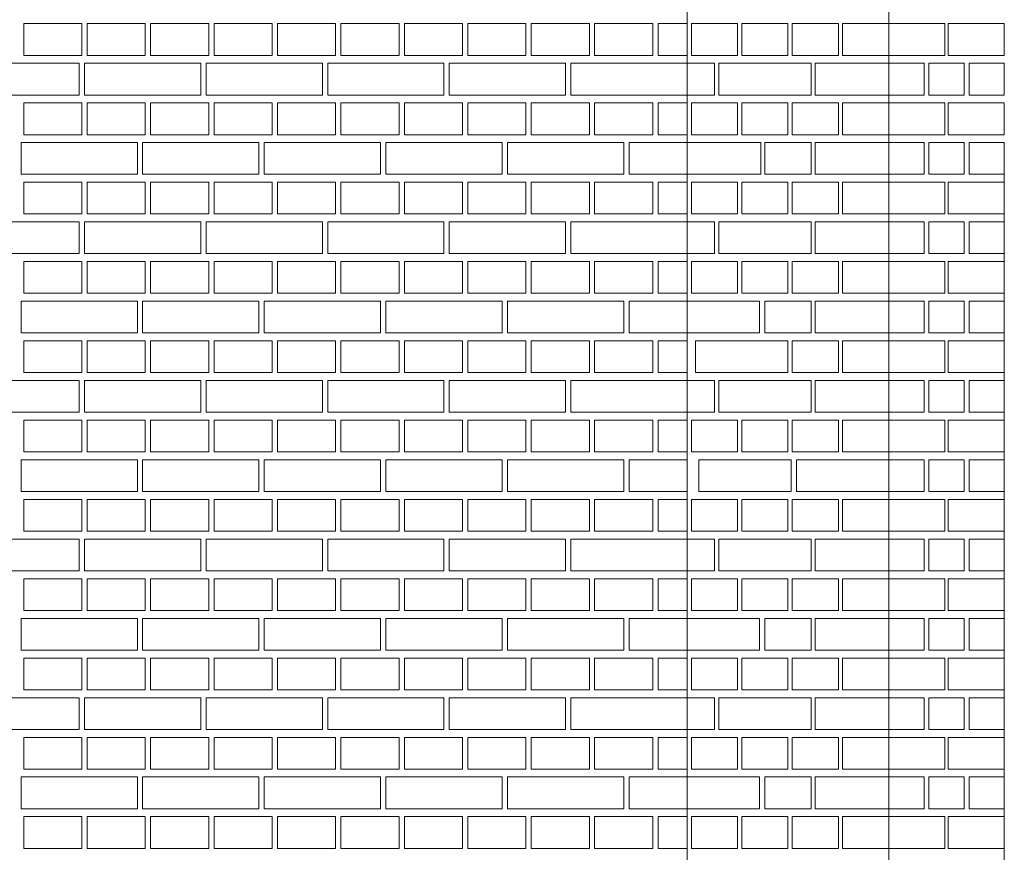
# Model space of a CAD drawing. Header units: millimetres. Extents: x -37887 to 94344, y -69777 to 116976.
# Tile 188 of 205: x 33729 to 35592, y 108828 to 110403. Entities that reach past the tile are written whole.
import ezdxf

# ---------------------------------------------------------------- set-up
doc = ezdxf.new("R2010")
doc.units = ezdxf.units.MM
doc.layers.add('02_odbudowa', color=7, linetype='Continuous', lineweight=30)
doc.layers.add('inwentarka dominiki', color=1, linetype='Continuous', lineweight=13)

# ---------------------------------------------------------------- blocks, each defined once
blk = doc.blocks.new('A$C548F19F9')
at = {"layer": 'inwentarka dominiki'}
for p, q in [((36064.3, 1591.6), (36064.3, 5921.6)), ((36445.8, 1471.6), (36445.8, 4141.6)), ((36664.2, 2959.1), (36664.2, 1591.6))]:
    blk.add_line(p, q, dxfattribs=at)
for points in [[(34919.3, 3241.6), (34919.3, 3181.6), (34809.3, 3181.6), (34809.3, 3241.6), (34919.3, 3241.6)], [(35039.3, 3241.6), (35039.3, 3181.6), (34929.3, 3181.6), (34929.3, 3241.6), (35039.3, 3241.6)], [(35159.3, 3241.6), (35159.3, 3181.6), (35049.3, 3181.6), (35049.3, 3241.6), (35159.3, 3241.6)], [(35279.3, 3241.6), (35279.3, 3181.6), (35169.3, 3181.6), (35169.3, 3241.6), (35279.3, 3241.6)], [(35399.3, 3241.6), (35399.3, 3181.6), (35289.3, 3181.6), (35289.3, 3241.6), (35399.3, 3241.6)], [(35519.3, 3241.6), (35519.3, 3181.6), (35409.3, 3181.6), (35409.3, 3241.6), (35519.3, 3241.6)], [(35639.3, 3241.6), (35639.3, 3181.6), (35529.3, 3181.6), (35529.3, 3241.6), (35639.3, 3241.6)], [(35759.3, 3241.6), (35759.3, 3181.6), (35649.3, 3181.6), (35649.3, 3241.6), (35759.3, 3241.6)], [(35879.3, 3241.6), (35879.3, 3181.6), (35769.3, 3181.6), (35769.3, 3241.6), (35879.3, 3241.6)], [(35999.3, 3241.6), (35999.3, 3181.6), (35889.3, 3181.6), (35889.3, 3241.6), (35999.3, 3241.6)], [(36064.3, 3241.6), (36064.3, 3181.6), (36009.3, 3181.6), (36009.3, 3241.6), (36064.3, 3241.6)], [(36072.2, 3181.6), (36159.6, 3181.6), (36159.6, 3241.6), (36072.2, 3241.6), (36072.2, 3181.6)], [(36167.6, 3181.6), (36255, 3181.6), (36255, 3241.6), (36167.6, 3241.6), (36167.6, 3181.6)], [(36263, 3181.6), (36350.4, 3181.6), (36350.4, 3241.6), (36263, 3241.6), (36263, 3181.6)], [(36358.4, 3181.6), (36445.8, 3181.6), (36445.8, 3241.6), (36358.4, 3241.6), (36358.4, 3181.6)], [(36552, 3181.6), (36552, 3241.6), (36445.8, 3241.6), (36445.8, 3181.6), (36552, 3181.6)], [(36664.2, 3181.6), (36664.2, 3241.6), (36558.1, 3241.6), (36558.1, 3181.6), (36664.2, 3181.6)], [(34914.3, 3166.6), (34914.3, 3106.6), (34694.3, 3106.6), (34694.3, 3166.6), (34914.3, 3166.6)], [(35144.3, 3166.6), (35144.3, 3106.6), (34924.3, 3106.6), (34924.3, 3166.6), (35144.3, 3166.6)], [(35374.3, 3166.6), (35374.3, 3106.6), (35154.3, 3106.6), (35154.3, 3166.6), (35374.3, 3166.6)], [(35604.3, 3166.6), (35604.3, 3106.6), (35384.3, 3106.6), (35384.3, 3166.6), (35604.3, 3166.6)], [(35834.3, 3166.6), (35834.3, 3106.6), (35614.3, 3106.6), (35614.3, 3166.6), (35834.3, 3166.6)], [(36064.3, 3166.6), (36064.3, 3106.6), (35844.3, 3106.6), (35844.3, 3166.6), (36064.3, 3166.6)], [(36115.9, 3106.6), (36115.9, 3166.6), (36064.3, 3166.6), (36064.3, 3106.6), (36115.9, 3106.6)], [(36298.8, 3106.6), (36298.8, 3166.6), (36123.9, 3166.6), (36123.9, 3106.6), (36298.8, 3106.6)], [(36445.8, 3106.6), (36445.8, 3166.6), (36306.7, 3166.6), (36306.7, 3106.6), (36445.8, 3106.6)], [(36512.6, 3166.6), (36445.8, 3166.6), (36445.8, 3106.6), (36512.6, 3106.6), (36512.6, 3166.6)], [(36588.4, 3166.6), (36521.7, 3166.6), (36521.7, 3106.6), (36588.4, 3106.6), (36588.4, 3166.6)], [(36664.2, 3166.6), (36597.5, 3166.6), (36597.5, 3106.6), (36664.2, 3106.6), (36664.2, 3166.6)], [(34919.3, 3091.6), (34919.3, 3031.6), (34809.3, 3031.6), (34809.3, 3091.6), (34919.3, 3091.6)], [(35039.3, 3091.6), (35039.3, 3031.6), (34929.3, 3031.6), (34929.3, 3091.6), (35039.3, 3091.6)], [(35159.3, 3091.6), (35159.3, 3031.6), (35049.3, 3031.6), (35049.3, 3091.6), (35159.3, 3091.6)], [(35279.3, 3091.6), (35279.3, 3031.6), (35169.3, 3031.6), (35169.3, 3091.6), (35279.3, 3091.6)], [(35399.3, 3091.6), (35399.3, 3031.6), (35289.3, 3031.6), (35289.3, 3091.6), (35399.3, 3091.6)], [(35519.3, 3091.6), (35519.3, 3031.6), (35409.3, 3031.6), (35409.3, 3091.6), (35519.3, 3091.6)], [(35639.3, 3091.6), (35639.3, 3031.6), (35529.3, 3031.6), (35529.3, 3091.6), (35639.3, 3091.6)], [(35759.3, 3091.6), (35759.3, 3031.6), (35649.3, 3031.6), (35649.3, 3091.6), (35759.3, 3091.6)], [(35879.3, 3091.6), (35879.3, 3031.6), (35769.3, 3031.6), (35769.3, 3091.6), (35879.3, 3091.6)], [(35999.3, 3091.6), (35999.3, 3031.6), (35889.3, 3031.6), (35889.3, 3091.6), (35999.3, 3091.6)], [(36064.3, 3091.6), (36064.3, 3031.6), (36009.3, 3031.6), (36009.3, 3091.6), (36064.3, 3091.6)], [(36072.2, 3031.6), (36159.6, 3031.6), (36159.6, 3091.6), (36072.2, 3091.6), (36072.2, 3031.6)], [(36167.6, 3031.6), (36255, 3031.6), (36255, 3091.6), (36167.6, 3091.6), (36167.6, 3031.6)], [(36263, 3031.6), (36350.4, 3031.6), (36350.4, 3091.6), (36263, 3091.6), (36263, 3031.6)], [(36358.4, 3031.6), (36445.8, 3031.6), (36445.8, 3091.6), (36358.4, 3091.6), (36358.4, 3031.6)], [(36552, 3031.6), (36552, 3091.6), (36445.8, 3091.6), (36445.8, 3031.6), (36552, 3031.6)], [(36664.2, 3031.6), (36664.2, 3091.6), (36558.1, 3091.6), (36558.1, 3031.6), (36664.2, 3031.6)], [(35024.3, 3016.6), (35024.3, 2956.6), (34804.3, 2956.6), (34804.3, 3016.6), (35024.3, 3016.6)], [(35254.3, 3016.6), (35254.3, 2956.6), (35034.3, 2956.6), (35034.3, 3016.6), (35254.3, 3016.6)], [(35484.3, 3016.6), (35484.3, 2956.6), (35264.3, 2956.6), (35264.3, 3016.6), (35484.3, 3016.6)], [(35714.3, 3016.6), (35714.3, 2956.6), (35494.3, 2956.6), (35494.3, 3016.6), (35714.3, 3016.6)], [(35944.3, 3016.6), (35944.3, 2956.6), (35724.3, 2956.6), (35724.3, 3016.6), (35944.3, 3016.6)], [(36064.3, 3016.6), (36064.3, 2956.6), (35954.3, 2956.6), (35954.3, 3016.6), (36064.3, 3016.6)], [(36064.3, 2956.6), (36203.4, 2956.6), (36203.4, 3016.6), (36064.3, 3016.6), (36064.3, 2956.6)], [(36211.3, 2956.6), (36298.8, 2956.6), (36298.8, 3016.6), (36211.3, 3016.6), (36211.3, 2956.6)], [(36445.8, 2956.6), (36445.8, 3016.6), (36306.7, 3016.6), (36306.7, 2956.6), (36445.8, 2956.6)], [(36512.6, 3016.6), (36445.8, 3016.6), (36445.8, 2956.6), (36512.6, 2956.6), (36512.6, 3016.6)], [(36588.4, 3016.6), (36521.7, 3016.6), (36521.7, 2956.6), (36588.4, 2956.6), (36588.4, 3016.6)], [(36664.2, 3016.6), (36597.5, 3016.6), (36597.5, 2956.6), (36664.2, 2956.6), (36664.2, 3016.6)], [(34919.3, 2941.6), (34919.3, 2881.6), (34809.3, 2881.6), (34809.3, 2941.6), (34919.3, 2941.6)], [(35039.3, 2941.6), (35039.3, 2881.6), (34929.3, 2881.6), (34929.3, 2941.6), (35039.3, 2941.6)], [(35159.3, 2941.6), (35159.3, 2881.6), (35049.3, 2881.6), (35049.3, 2941.6), (35159.3, 2941.6)], [(35279.3, 2941.6), (35279.3, 2881.6), (35169.3, 2881.6), (35169.3, 2941.6), (35279.3, 2941.6)], [(35399.3, 2941.6), (35399.3, 2881.6), (35289.3, 2881.6), (35289.3, 2941.6), (35399.3, 2941.6)], [(35519.3, 2941.6), (35519.3, 2881.6), (35409.3, 2881.6), (35409.3, 2941.6), (35519.3, 2941.6)], [(35639.3, 2941.6), (35639.3, 2881.6), (35529.3, 2881.6), (35529.3, 2941.6), (35639.3, 2941.6)], [(35759.3, 2941.6), (35759.3, 2881.6), (35649.3, 2881.6), (35649.3, 2941.6), (35759.3, 2941.6)], [(35879.3, 2941.6), (35879.3, 2881.6), (35769.3, 2881.6), (35769.3, 2941.6), (35879.3, 2941.6)], [(35999.3, 2941.6), (35999.3, 2881.6), (35889.3, 2881.6), (35889.3, 2941.6), (35999.3, 2941.6)], [(36064.3, 2941.6), (36064.3, 2881.6), (36009.3, 2881.6), (36009.3, 2941.6), (36064.3, 2941.6)], [(36072.2, 2881.6), (36159.6, 2881.6), (36159.6, 2941.6), (36072.2, 2941.6), (36072.2, 2881.6)], [(36167.6, 2881.6), (36255, 2881.6), (36255, 2941.6), (36167.6, 2941.6), (36167.6, 2881.6)], [(36263, 2881.6), (36350.4, 2881.6), (36350.4, 2941.6), (36263, 2941.6), (36263, 2881.6)], [(36358.4, 2881.6), (36445.8, 2881.6), (36445.8, 2941.6), (36358.4, 2941.6), (36358.4, 2881.6)], [(36552, 2881.6), (36552, 2941.6), (36445.8, 2941.6), (36445.8, 2881.6), (36552, 2881.6)], [(36664.2, 2881.6), (36664.2, 2941.6), (36558.1, 2941.6), (36558.1, 2881.6), (36664.2, 2881.6)], [(34914.3, 2866.6), (34914.3, 2806.6), (34694.3, 2806.6), (34694.3, 2866.6), (34914.3, 2866.6)], [(35144.3, 2866.6), (35144.3, 2806.6), (34924.3, 2806.6), (34924.3, 2866.6), (35144.3, 2866.6)], [(35374.3, 2866.6), (35374.3, 2806.6), (35154.3, 2806.6), (35154.3, 2866.6), (35374.3, 2866.6)], [(35604.3, 2866.6), (35604.3, 2806.6), (35384.3, 2806.6), (35384.3, 2866.6), (35604.3, 2866.6)], [(35834.3, 2866.6), (35834.3, 2806.6), (35614.3, 2806.6), (35614.3, 2866.6), (35834.3, 2866.6)], [(36064.3, 2866.6), (36064.3, 2806.6), (35844.3, 2806.6), (35844.3, 2866.6), (36064.3, 2866.6)], [(36115.9, 2806.6), (36115.9, 2866.6), (36064.3, 2866.6), (36064.3, 2806.6), (36115.9, 2806.6)], [(36298.8, 2806.6), (36298.8, 2866.6), (36123.9, 2866.6), (36123.9, 2806.6), (36298.8, 2806.6)], [(36445.8, 2806.6), (36445.8, 2866.6), (36306.7, 2866.6), (36306.7, 2806.6), (36445.8, 2806.6)], [(36512.6, 2866.6), (36445.8, 2866.6), (36445.8, 2806.6), (36512.6, 2806.6), (36512.6, 2866.6)], [(36588.4, 2866.6), (36521.7, 2866.6), (36521.7, 2806.6), (36588.4, 2806.6), (36588.4, 2866.6)], [(36664.2, 2866.6), (36597.5, 2866.6), (36597.5, 2806.6), (36664.2, 2806.6), (36664.2, 2866.6)], [(34919.3, 2791.6), (34919.3, 2731.6), (34809.3, 2731.6), (34809.3, 2791.6), (34919.3, 2791.6)], [(35039.3, 2791.6), (35039.3, 2731.6), (34929.3, 2731.6), (34929.3, 2791.6), (35039.3, 2791.6)], [(35159.3, 2791.6), (35159.3, 2731.6), (35049.3, 2731.6), (35049.3, 2791.6), (35159.3, 2791.6)], [(35279.3, 2791.6), (35279.3, 2731.6), (35169.3, 2731.6), (35169.3, 2791.6), (35279.3, 2791.6)], [(35399.3, 2791.6), (35399.3, 2731.6), (35289.3, 2731.6), (35289.3, 2791.6), (35399.3, 2791.6)], [(35519.3, 2791.6), (35519.3, 2731.6), (35409.3, 2731.6), (35409.3, 2791.6), (35519.3, 2791.6)], [(35639.3, 2791.6), (35639.3, 2731.6), (35529.3, 2731.6), (35529.3, 2791.6), (35639.3, 2791.6)], [(35759.3, 2791.6), (35759.3, 2731.6), (35649.3, 2731.6), (35649.3, 2791.6), (35759.3, 2791.6)], [(35879.3, 2791.6), (35879.3, 2731.6), (35769.3, 2731.6), (35769.3, 2791.6), (35879.3, 2791.6)], [(35999.3, 2791.6), (35999.3, 2731.6), (35889.3, 2731.6), (35889.3, 2791.6), (35999.3, 2791.6)], [(36064.3, 2791.6), (36064.3, 2731.6), (36009.3, 2731.6), (36009.3, 2791.6), (36064.3, 2791.6)], [(36072.2, 2731.6), (36159.6, 2731.6), (36159.6, 2791.6), (36072.2, 2791.6), (36072.2, 2731.6)], [(36167.6, 2731.6), (36255, 2731.6), (36255, 2791.6), (36167.6, 2791.6), (36167.6, 2731.6)], [(36263, 2731.6), (36350.4, 2731.6), (36350.4, 2791.6), (36263, 2791.6), (36263, 2731.6)], [(36358.4, 2731.6), (36445.8, 2731.6), (36445.8, 2791.6), (36358.4, 2791.6), (36358.4, 2731.6)], [(36552, 2731.6), (36552, 2791.6), (36445.8, 2791.6), (36445.8, 2731.6), (36552, 2731.6)], [(36664.2, 2731.6), (36664.2, 2791.6), (36558.1, 2791.6), (36558.1, 2731.6), (36664.2, 2731.6)], [(35024.3, 2716.6), (35024.3, 2656.6), (34804.3, 2656.6), (34804.3, 2716.6), (35024.3, 2716.6)], [(35254.3, 2716.6), (35254.3, 2656.6), (35034.3, 2656.6), (35034.3, 2716.6), (35254.3, 2716.6)], [(35484.3, 2716.6), (35484.3, 2656.6), (35264.3, 2656.6), (35264.3, 2716.6), (35484.3, 2716.6)], [(35714.3, 2716.6), (35714.3, 2656.6), (35494.3, 2656.6), (35494.3, 2716.6), (35714.3, 2716.6)], [(35944.3, 2716.6), (35944.3, 2656.6), (35724.3, 2656.6), (35724.3, 2716.6), (35944.3, 2716.6)], [(36064.3, 2716.6), (36064.3, 2656.6), (35954.3, 2656.6), (35954.3, 2716.6), (36064.3, 2716.6)], [(36201.3, 2656.6), (36201.3, 2716.6), (36064.3, 2716.6), (36064.3, 2656.6), (36201.3, 2656.6)], [(36211.3, 2656.6), (36298.8, 2656.6), (36298.8, 2716.6), (36211.3, 2716.6), (36211.3, 2656.6)], [(36445.8, 2656.6), (36445.8, 2716.6), (36306.7, 2716.6), (36306.7, 2656.6), (36445.8, 2656.6)], [(36512.6, 2716.6), (36445.8, 2716.6), (36445.8, 2656.6), (36512.6, 2656.6), (36512.6, 2716.6)], [(36588.4, 2716.6), (36521.7, 2716.6), (36521.7, 2656.6), (36588.4, 2656.6), (36588.4, 2716.6)], [(36664.2, 2716.6), (36597.5, 2716.6), (36597.5, 2656.6), (36664.2, 2656.6), (36664.2, 2716.6)], [(34919.3, 2641.6), (34919.3, 2581.6), (34809.3, 2581.6), (34809.3, 2641.6), (34919.3, 2641.6)], [(35039.3, 2641.6), (35039.3, 2581.6), (34929.3, 2581.6), (34929.3, 2641.6), (35039.3, 2641.6)], [(35159.3, 2641.6), (35159.3, 2581.6), (35049.3, 2581.6), (35049.3, 2641.6), (35159.3, 2641.6)], [(35279.3, 2641.6), (35279.3, 2581.6), (35169.3, 2581.6), (35169.3, 2641.6), (35279.3, 2641.6)], [(35399.3, 2641.6), (35399.3, 2581.6), (35289.3, 2581.6), (35289.3, 2641.6), (35399.3, 2641.6)], [(35519.3, 2641.6), (35519.3, 2581.6), (35409.3, 2581.6), (35409.3, 2641.6), (35519.3, 2641.6)], [(35639.3, 2641.6), (35639.3, 2581.6), (35529.3, 2581.6), (35529.3, 2641.6), (35639.3, 2641.6)], [(35759.3, 2641.6), (35759.3, 2581.6), (35649.3, 2581.6), (35649.3, 2641.6), (35759.3, 2641.6)], [(35879.3, 2641.6), (35879.3, 2581.6), (35769.3, 2581.6), (35769.3, 2641.6), (35879.3, 2641.6)], [(35999.3, 2641.6), (35999.3, 2581.6), (35889.3, 2581.6), (35889.3, 2641.6), (35999.3, 2641.6)], [(36064.3, 2641.6), (36064.3, 2581.6), (36009.3, 2581.6), (36009.3, 2641.6), (36064.3, 2641.6)], [(36255, 2581.6), (36255, 2641.6), (36080.2, 2641.6), (36080.2, 2581.6), (36255, 2581.6)], [(36263, 2581.6), (36350.4, 2581.6), (36350.4, 2641.6), (36263, 2641.6), (36263, 2581.6)], [(36358.4, 2581.6), (36445.8, 2581.6), (36445.8, 2641.6), (36358.4, 2641.6), (36358.4, 2581.6)], [(36552, 2581.6), (36552, 2641.6), (36445.8, 2641.6), (36445.8, 2581.6), (36552, 2581.6)], [(36664.2, 2581.6), (36664.2, 2641.6), (36558.1, 2641.6), (36558.1, 2581.6), (36664.2, 2581.6)], [(34914.3, 2566.6), (34914.3, 2506.6), (34694.3, 2506.6), (34694.3, 2566.6), (34914.3, 2566.6)], [(35144.3, 2566.6), (35144.3, 2506.6), (34924.3, 2506.6), (34924.3, 2566.6), (35144.3, 2566.6)], [(35374.3, 2566.6), (35374.3, 2506.6), (35154.3, 2506.6), (35154.3, 2566.6), (35374.3, 2566.6)], [(35604.3, 2566.6), (35604.3, 2506.6), (35384.3, 2506.6), (35384.3, 2566.6), (35604.3, 2566.6)], [(35834.3, 2566.6), (35834.3, 2506.6), (35614.3, 2506.6), (35614.3, 2566.6), (35834.3, 2566.6)], [(36064.3, 2566.6), (36064.3, 2506.6), (35844.3, 2506.6), (35844.3, 2566.6), (36064.3, 2566.6)], [(36115.9, 2506.6), (36115.9, 2566.6), (36064.3, 2566.6), (36064.3, 2506.6), (36115.9, 2506.6)], [(36298.8, 2506.6), (36298.8, 2566.6), (36123.9, 2566.6), (36123.9, 2506.6), (36298.8, 2506.6)], [(36445.8, 2506.6), (36445.8, 2566.6), (36306.7, 2566.6), (36306.7, 2506.6), (36445.8, 2506.6)], [(36512.6, 2566.6), (36445.8, 2566.6), (36445.8, 2506.6), (36512.6, 2506.6), (36512.6, 2566.6)], [(36588.4, 2566.6), (36521.7, 2566.6), (36521.7, 2506.6), (36588.4, 2506.6), (36588.4, 2566.6)], [(36664.2, 2566.6), (36597.5, 2566.6), (36597.5, 2506.6), (36664.2, 2506.6), (36664.2, 2566.6)], [(34919.3, 2491.6), (34919.3, 2431.6), (34809.3, 2431.6), (34809.3, 2491.6), (34919.3, 2491.6)], [(35039.3, 2491.6), (35039.3, 2431.6), (34929.3, 2431.6), (34929.3, 2491.6), (35039.3, 2491.6)], [(35159.3, 2491.6), (35159.3, 2431.6), (35049.3, 2431.6), (35049.3, 2491.6), (35159.3, 2491.6)], [(35279.3, 2491.6), (35279.3, 2431.6), (35169.3, 2431.6), (35169.3, 2491.6), (35279.3, 2491.6)], [(35399.3, 2491.6), (35399.3, 2431.6), (35289.3, 2431.6), (35289.3, 2491.6), (35399.3, 2491.6)], [(35519.3, 2491.6), (35519.3, 2431.6), (35409.3, 2431.6), (35409.3, 2491.6), (35519.3, 2491.6)], [(35639.3, 2491.6), (35639.3, 2431.6), (35529.3, 2431.6), (35529.3, 2491.6), (35639.3, 2491.6)], [(35759.3, 2491.6), (35759.3, 2431.6), (35649.3, 2431.6), (35649.3, 2491.6), (35759.3, 2491.6)], [(35879.3, 2491.6), (35879.3, 2431.6), (35769.3, 2431.6), (35769.3, 2491.6), (35879.3, 2491.6)], [(35999.3, 2491.6), (35999.3, 2431.6), (35889.3, 2431.6), (35889.3, 2491.6), (35999.3, 2491.6)], [(36064.3, 2491.6), (36064.3, 2431.6), (36009.3, 2431.6), (36009.3, 2491.6), (36064.3, 2491.6)], [(36072.2, 2431.6), (36159.6, 2431.6), (36159.6, 2491.6), (36072.2, 2491.6), (36072.2, 2431.6)], [(36167.6, 2431.6), (36255, 2431.6), (36255, 2491.6), (36167.6, 2491.6), (36167.6, 2431.6)], [(36263, 2431.6), (36350.4, 2431.6), (36350.4, 2491.6), (36263, 2491.6), (36263, 2431.6)], [(36358.4, 2431.6), (36445.8, 2431.6), (36445.8, 2491.6), (36358.4, 2491.6), (36358.4, 2431.6)], [(36552, 2431.6), (36552, 2491.6), (36445.8, 2491.6), (36445.8, 2431.6), (36552, 2431.6)], [(36664.2, 2431.6), (36664.2, 2491.6), (36558.1, 2491.6), (36558.1, 2431.6), (36664.2, 2431.6)], [(35024.3, 2416.6), (35024.3, 2356.6), (34804.3, 2356.6), (34804.3, 2416.6), (35024.3, 2416.6)], [(35254.3, 2416.6), (35254.3, 2356.6), (35034.3, 2356.6), (35034.3, 2416.6), (35254.3, 2416.6)], [(35484.3, 2416.6), (35484.3, 2356.6), (35264.3, 2356.6), (35264.3, 2416.6), (35484.3, 2416.6)], [(35714.3, 2416.6), (35714.3, 2356.6), (35494.3, 2356.6), (35494.3, 2416.6), (35714.3, 2416.6)], [(35944.3, 2416.6), (35944.3, 2356.6), (35724.3, 2356.6), (35724.3, 2416.6), (35944.3, 2416.6)], [(36064.3, 2416.6), (36064.3, 2356.6), (35954.3, 2356.6), (35954.3, 2416.6), (36064.3, 2416.6)], [(36260.9, 2356.6), (36260.9, 2416.6), (36086.1, 2416.6), (36086.1, 2356.6), (36260.9, 2356.6)], [(36445.8, 2356.6), (36445.8, 2416.6), (36270.9, 2416.6), (36270.9, 2356.6), (36445.8, 2356.6)], [(36512.6, 2416.6), (36445.8, 2416.6), (36445.8, 2356.6), (36512.6, 2356.6), (36512.6, 2416.6)], [(36588.4, 2416.6), (36521.7, 2416.6), (36521.7, 2356.6), (36588.4, 2356.6), (36588.4, 2416.6)], [(36664.2, 2416.6), (36597.5, 2416.6), (36597.5, 2356.6), (36664.2, 2356.6), (36664.2, 2416.6)], [(34919.3, 2341.6), (34919.3, 2281.6), (34809.3, 2281.6), (34809.3, 2341.6), (34919.3, 2341.6)], [(35039.3, 2341.6), (35039.3, 2281.6), (34929.3, 2281.6), (34929.3, 2341.6), (35039.3, 2341.6)], [(35159.3, 2341.6), (35159.3, 2281.6), (35049.3, 2281.6), (35049.3, 2341.6), (35159.3, 2341.6)], [(35279.3, 2341.6), (35279.3, 2281.6), (35169.3, 2281.6), (35169.3, 2341.6), (35279.3, 2341.6)], [(35399.3, 2341.6), (35399.3, 2281.6), (35289.3, 2281.6), (35289.3, 2341.6), (35399.3, 2341.6)], [(35519.3, 2341.6), (35519.3, 2281.6), (35409.3, 2281.6), (35409.3, 2341.6), (35519.3, 2341.6)], [(35639.3, 2341.6), (35639.3, 2281.6), (35529.3, 2281.6), (35529.3, 2341.6), (35639.3, 2341.6)], [(35759.3, 2341.6), (35759.3, 2281.6), (35649.3, 2281.6), (35649.3, 2341.6), (35759.3, 2341.6)], [(35879.3, 2341.6), (35879.3, 2281.6), (35769.3, 2281.6), (35769.3, 2341.6), (35879.3, 2341.6)], [(35999.3, 2341.6), (35999.3, 2281.6), (35889.3, 2281.6), (35889.3, 2341.6), (35999.3, 2341.6)], [(36064.3, 2341.6), (36064.3, 2281.6), (36009.3, 2281.6), (36009.3, 2341.6), (36064.3, 2341.6)], [(36072.2, 2281.6), (36159.6, 2281.6), (36159.6, 2341.6), (36072.2, 2341.6), (36072.2, 2281.6)], [(36167.6, 2281.6), (36255, 2281.6), (36255, 2341.6), (36167.6, 2341.6), (36167.6, 2281.6)], [(36263, 2281.6), (36350.4, 2281.6), (36350.4, 2341.6), (36263, 2341.6), (36263, 2281.6)], [(36358.4, 2281.6), (36445.8, 2281.6), (36445.8, 2341.6), (36358.4, 2341.6), (36358.4, 2281.6)], [(36552, 2281.6), (36552, 2341.6), (36445.8, 2341.6), (36445.8, 2281.6), (36552, 2281.6)], [(36664.2, 2281.6), (36664.2, 2341.6), (36558.1, 2341.6), (36558.1, 2281.6), (36664.2, 2281.6)], [(34914.3, 2266.6), (34914.3, 2206.6), (34694.3, 2206.6), (34694.3, 2266.6), (34914.3, 2266.6)], [(35144.3, 2266.6), (35144.3, 2206.6), (34924.3, 2206.6), (34924.3, 2266.6), (35144.3, 2266.6)], [(35374.3, 2266.6), (35374.3, 2206.6), (35154.3, 2206.6), (35154.3, 2266.6), (35374.3, 2266.6)], [(35604.3, 2266.6), (35604.3, 2206.6), (35384.3, 2206.6), (35384.3, 2266.6), (35604.3, 2266.6)], [(35834.3, 2266.6), (35834.3, 2206.6), (35614.3, 2206.6), (35614.3, 2266.6), (35834.3, 2266.6)], [(36064.3, 2266.6), (36064.3, 2206.6), (35844.3, 2206.6), (35844.3, 2266.6), (36064.3, 2266.6)], [(36115.9, 2206.6), (36115.9, 2266.6), (36064.3, 2266.6), (36064.3, 2206.6), (36115.9, 2206.6)], [(36298.8, 2206.6), (36298.8, 2266.6), (36123.9, 2266.6), (36123.9, 2206.6), (36298.8, 2206.6)], [(36445.8, 2206.6), (36445.8, 2266.6), (36306.7, 2266.6), (36306.7, 2206.6), (36445.8, 2206.6)], [(36512.6, 2266.6), (36445.8, 2266.6), (36445.8, 2206.6), (36512.6, 2206.6), (36512.6, 2266.6)], [(36588.4, 2266.6), (36521.7, 2266.6), (36521.7, 2206.6), (36588.4, 2206.6), (36588.4, 2266.6)], [(36664.2, 2266.6), (36597.5, 2266.6), (36597.5, 2206.6), (36664.2, 2206.6), (36664.2, 2266.6)], [(34919.3, 2191.6), (34919.3, 2131.6), (34809.3, 2131.6), (34809.3, 2191.6), (34919.3, 2191.6)], [(35039.3, 2191.6), (35039.3, 2131.6), (34929.3, 2131.6), (34929.3, 2191.6), (35039.3, 2191.6)], [(35159.3, 2191.6), (35159.3, 2131.6), (35049.3, 2131.6), (35049.3, 2191.6), (35159.3, 2191.6)], [(35279.3, 2191.6), (35279.3, 2131.6), (35169.3, 2131.6), (35169.3, 2191.6), (35279.3, 2191.6)], [(35399.3, 2191.6), (35399.3, 2131.6), (35289.3, 2131.6), (35289.3, 2191.6), (35399.3, 2191.6)], [(35519.3, 2191.6), (35519.3, 2131.6), (35409.3, 2131.6), (35409.3, 2191.6), (35519.3, 2191.6)], [(35639.3, 2191.6), (35639.3, 2131.6), (35529.3, 2131.6), (35529.3, 2191.6), (35639.3, 2191.6)], [(35759.3, 2191.6), (35759.3, 2131.6), (35649.3, 2131.6), (35649.3, 2191.6), (35759.3, 2191.6)], [(35879.3, 2191.6), (35879.3, 2131.6), (35769.3, 2131.6), (35769.3, 2191.6), (35879.3, 2191.6)], [(35999.3, 2191.6), (35999.3, 2131.6), (35889.3, 2131.6), (35889.3, 2191.6), (35999.3, 2191.6)], [(36064.3, 2191.6), (36064.3, 2131.6), (36009.3, 2131.6), (36009.3, 2191.6), (36064.3, 2191.6)], [(36072.2, 2131.6), (36159.6, 2131.6), (36159.6, 2191.6), (36072.2, 2191.6), (36072.2, 2131.6)], [(36167.6, 2131.6), (36255, 2131.6), (36255, 2191.6), (36167.6, 2191.6), (36167.6, 2131.6)], [(36263, 2131.6), (36350.4, 2131.6), (36350.4, 2191.6), (36263, 2191.6), (36263, 2131.6)], [(36358.4, 2131.6), (36445.8, 2131.6), (36445.8, 2191.6), (36358.4, 2191.6), (36358.4, 2131.6)], [(36552, 2131.6), (36552, 2191.6), (36445.8, 2191.6), (36445.8, 2131.6), (36552, 2131.6)], [(36664.2, 2131.6), (36664.2, 2191.6), (36558.1, 2191.6), (36558.1, 2131.6), (36664.2, 2131.6)], [(35024.3, 2116.6), (35024.3, 2056.6), (34804.3, 2056.6), (34804.3, 2116.6), (35024.3, 2116.6)], [(35254.3, 2116.6), (35254.3, 2056.6), (35034.3, 2056.6), (35034.3, 2116.6), (35254.3, 2116.6)], [(35484.3, 2116.6), (35484.3, 2056.6), (35264.3, 2056.6), (35264.3, 2116.6), (35484.3, 2116.6)], [(35714.3, 2116.6), (35714.3, 2056.6), (35494.3, 2056.6), (35494.3, 2116.6), (35714.3, 2116.6)], [(35944.3, 2116.6), (35944.3, 2056.6), (35724.3, 2056.6), (35724.3, 2116.6), (35944.3, 2116.6)], [(36064.3, 2116.6), (36064.3, 2056.6), (35954.3, 2056.6), (35954.3, 2116.6), (36064.3, 2116.6)], [(36201.3, 2056.6), (36201.3, 2116.6), (36064.3, 2116.6), (36064.3, 2056.6), (36201.3, 2056.6)], [(36211.3, 2056.6), (36298.8, 2056.6), (36298.8, 2116.6), (36211.3, 2116.6), (36211.3, 2056.6)], [(36445.8, 2056.6), (36445.8, 2116.6), (36306.7, 2116.6), (36306.7, 2056.6), (36445.8, 2056.6)], [(36512.6, 2116.6), (36445.8, 2116.6), (36445.8, 2056.6), (36512.6, 2056.6), (36512.6, 2116.6)], [(36588.4, 2116.6), (36521.7, 2116.6), (36521.7, 2056.6), (36588.4, 2056.6), (36588.4, 2116.6)], [(36664.2, 2116.6), (36597.5, 2116.6), (36597.5, 2056.6), (36664.2, 2056.6), (36664.2, 2116.6)], [(34919.3, 2041.6), (34919.3, 1981.6), (34809.3, 1981.6), (34809.3, 2041.6), (34919.3, 2041.6)], [(35039.3, 2041.6), (35039.3, 1981.6), (34929.3, 1981.6), (34929.3, 2041.6), (35039.3, 2041.6)], [(35159.3, 2041.6), (35159.3, 1981.6), (35049.3, 1981.6), (35049.3, 2041.6), (35159.3, 2041.6)], [(35279.3, 2041.6), (35279.3, 1981.6), (35169.3, 1981.6), (35169.3, 2041.6), (35279.3, 2041.6)], [(35399.3, 2041.6), (35399.3, 1981.6), (35289.3, 1981.6), (35289.3, 2041.6), (35399.3, 2041.6)], [(35519.3, 2041.6), (35519.3, 1981.6), (35409.3, 1981.6), (35409.3, 2041.6), (35519.3, 2041.6)], [(35639.3, 2041.6), (35639.3, 1981.6), (35529.3, 1981.6), (35529.3, 2041.6), (35639.3, 2041.6)], [(35759.3, 2041.6), (35759.3, 1981.6), (35649.3, 1981.6), (35649.3, 2041.6), (35759.3, 2041.6)], [(35879.3, 2041.6), (35879.3, 1981.6), (35769.3, 1981.6), (35769.3, 2041.6), (35879.3, 2041.6)], [(35999.3, 2041.6), (35999.3, 1981.6), (35889.3, 1981.6), (35889.3, 2041.6), (35999.3, 2041.6)], [(36064.3, 2041.6), (36064.3, 1981.6), (36009.3, 1981.6), (36009.3, 2041.6), (36064.3, 2041.6)], [(36072.2, 1981.6), (36159.6, 1981.6), (36159.6, 2041.6), (36072.2, 2041.6), (36072.2, 1981.6)], [(36167.6, 1981.6), (36255, 1981.6), (36255, 2041.6), (36167.6, 2041.6), (36167.6, 1981.6)], [(36263, 1981.6), (36350.4, 1981.6), (36350.4, 2041.6), (36263, 2041.6), (36263, 1981.6)], [(36358.4, 1981.6), (36445.8, 1981.6), (36445.8, 2041.6), (36358.4, 2041.6), (36358.4, 1981.6)], [(36552, 1981.6), (36552, 2041.6), (36445.8, 2041.6), (36445.8, 1981.6), (36552, 1981.6)], [(36664.2, 1981.6), (36664.2, 2041.6), (36558.1, 2041.6), (36558.1, 1981.6), (36664.2, 1981.6)], [(34914.3, 1966.6), (34914.3, 1906.6), (34694.3, 1906.6), (34694.3, 1966.6), (34914.3, 1966.6)], [(35144.3, 1966.6), (35144.3, 1906.6), (34924.3, 1906.6), (34924.3, 1966.6), (35144.3, 1966.6)], [(35374.3, 1966.6), (35374.3, 1906.6), (35154.3, 1906.6), (35154.3, 1966.6), (35374.3, 1966.6)], [(35604.3, 1966.6), (35604.3, 1906.6), (35384.3, 1906.6), (35384.3, 1966.6), (35604.3, 1966.6)], [(35834.3, 1966.6), (35834.3, 1906.6), (35614.3, 1906.6), (35614.3, 1966.6), (35834.3, 1966.6)], [(36064.3, 1966.6), (36064.3, 1906.6), (35844.3, 1906.6), (35844.3, 1966.6), (36064.3, 1966.6)], [(36115.9, 1906.6), (36115.9, 1966.6), (36064.3, 1966.6), (36064.3, 1906.6), (36115.9, 1906.6)], [(36298.8, 1906.6), (36298.8, 1966.6), (36123.9, 1966.6), (36123.9, 1906.6), (36298.8, 1906.6)], [(36445.8, 1906.6), (36445.8, 1966.6), (36306.7, 1966.6), (36306.7, 1906.6), (36445.8, 1906.6)], [(36512.6, 1966.6), (36445.8, 1966.6), (36445.8, 1906.6), (36512.6, 1906.6), (36512.6, 1966.6)], [(36588.4, 1966.6), (36521.7, 1966.6), (36521.7, 1906.6), (36588.4, 1906.6), (36588.4, 1966.6)], [(36664.2, 1966.6), (36597.5, 1966.6), (36597.5, 1906.6), (36664.2, 1906.6), (36664.2, 1966.6)], [(34919.3, 1891.6), (34919.3, 1831.6), (34809.3, 1831.6), (34809.3, 1891.6), (34919.3, 1891.6)], [(35039.3, 1891.6), (35039.3, 1831.6), (34929.3, 1831.6), (34929.3, 1891.6), (35039.3, 1891.6)], [(35159.3, 1891.6), (35159.3, 1831.6), (35049.3, 1831.6), (35049.3, 1891.6), (35159.3, 1891.6)], [(35279.3, 1891.6), (35279.3, 1831.6), (35169.3, 1831.6), (35169.3, 1891.6), (35279.3, 1891.6)], [(35399.3, 1891.6), (35399.3, 1831.6), (35289.3, 1831.6), (35289.3, 1891.6), (35399.3, 1891.6)], [(35519.3, 1891.6), (35519.3, 1831.6), (35409.3, 1831.6), (35409.3, 1891.6), (35519.3, 1891.6)], [(35639.3, 1891.6), (35639.3, 1831.6), (35529.3, 1831.6), (35529.3, 1891.6), (35639.3, 1891.6)], [(35759.3, 1891.6), (35759.3, 1831.6), (35649.3, 1831.6), (35649.3, 1891.6), (35759.3, 1891.6)], [(35879.3, 1891.6), (35879.3, 1831.6), (35769.3, 1831.6), (35769.3, 1891.6), (35879.3, 1891.6)], [(35999.3, 1891.6), (35999.3, 1831.6), (35889.3, 1831.6), (35889.3, 1891.6), (35999.3, 1891.6)], [(36064.3, 1891.6), (36064.3, 1831.6), (36009.3, 1831.6), (36009.3, 1891.6), (36064.3, 1891.6)], [(36072.2, 1831.6), (36159.6, 1831.6), (36159.6, 1891.6), (36072.2, 1891.6), (36072.2, 1831.6)], [(36167.6, 1831.6), (36255, 1831.6), (36255, 1891.6), (36167.6, 1891.6), (36167.6, 1831.6)], [(36263, 1831.6), (36350.4, 1831.6), (36350.4, 1891.6), (36263, 1891.6), (36263, 1831.6)], [(36358.4, 1831.6), (36445.8, 1831.6), (36445.8, 1891.6), (36358.4, 1891.6), (36358.4, 1831.6)], [(36552, 1831.6), (36552, 1891.6), (36445.8, 1891.6), (36445.8, 1831.6), (36552, 1831.6)], [(36664.2, 1831.6), (36664.2, 1891.6), (36558.1, 1891.6), (36558.1, 1831.6), (36664.2, 1831.6)], [(35024.3, 1816.6), (35024.3, 1756.6), (34804.3, 1756.6), (34804.3, 1816.6), (35024.3, 1816.6)], [(35254.3, 1816.6), (35254.3, 1756.6), (35034.3, 1756.6), (35034.3, 1816.6), (35254.3, 1816.6)], [(35484.3, 1816.6), (35484.3, 1756.6), (35264.3, 1756.6), (35264.3, 1816.6), (35484.3, 1816.6)], [(35714.3, 1816.6), (35714.3, 1756.6), (35494.3, 1756.6), (35494.3, 1816.6), (35714.3, 1816.6)], [(35944.3, 1816.6), (35944.3, 1756.6), (35724.3, 1756.6), (35724.3, 1816.6), (35944.3, 1816.6)], [(36064.3, 1816.6), (36064.3, 1756.6), (35954.3, 1756.6), (35954.3, 1816.6), (36064.3, 1816.6)], [(36201.3, 1756.6), (36201.3, 1816.6), (36064.3, 1816.6), (36064.3, 1756.6), (36201.3, 1756.6)], [(36211.3, 1756.6), (36298.8, 1756.6), (36298.8, 1816.6), (36211.3, 1816.6), (36211.3, 1756.6)], [(36445.8, 1756.6), (36445.8, 1816.6), (36306.7, 1816.6), (36306.7, 1756.6), (36445.8, 1756.6)], [(36512.6, 1816.6), (36445.8, 1816.6), (36445.8, 1756.6), (36512.6, 1756.6), (36512.6, 1816.6)], [(36588.4, 1816.6), (36521.7, 1816.6), (36521.7, 1756.6), (36588.4, 1756.6), (36588.4, 1816.6)], [(36664.2, 1816.6), (36597.5, 1816.6), (36597.5, 1756.6), (36664.2, 1756.6), (36664.2, 1816.6)], [(34919.3, 1741.6), (34919.3, 1681.6), (34809.3, 1681.6), (34809.3, 1741.6), (34919.3, 1741.6)], [(35039.3, 1741.6), (35039.3, 1681.6), (34929.3, 1681.6), (34929.3, 1741.6), (35039.3, 1741.6)], [(35159.3, 1741.6), (35159.3, 1681.6), (35049.3, 1681.6), (35049.3, 1741.6), (35159.3, 1741.6)], [(35279.3, 1741.6), (35279.3, 1681.6), (35169.3, 1681.6), (35169.3, 1741.6), (35279.3, 1741.6)], [(35399.3, 1741.6), (35399.3, 1681.6), (35289.3, 1681.6), (35289.3, 1741.6), (35399.3, 1741.6)], [(35519.3, 1741.6), (35519.3, 1681.6), (35409.3, 1681.6), (35409.3, 1741.6), (35519.3, 1741.6)], [(35639.3, 1741.6), (35639.3, 1681.6), (35529.3, 1681.6), (35529.3, 1741.6), (35639.3, 1741.6)], [(35759.3, 1741.6), (35759.3, 1681.6), (35649.3, 1681.6), (35649.3, 1741.6), (35759.3, 1741.6)], [(35879.3, 1741.6), (35879.3, 1681.6), (35769.3, 1681.6), (35769.3, 1741.6), (35879.3, 1741.6)], [(35999.3, 1741.6), (35999.3, 1681.6), (35889.3, 1681.6), (35889.3, 1741.6), (35999.3, 1741.6)], [(36064.3, 1741.6), (36064.3, 1681.6), (36009.3, 1681.6), (36009.3, 1741.6), (36064.3, 1741.6)], [(36072.2, 1681.6), (36159.6, 1681.6), (36159.6, 1741.6), (36072.2, 1741.6), (36072.2, 1681.6)], [(36167.6, 1681.6), (36255, 1681.6), (36255, 1741.6), (36167.6, 1741.6), (36167.6, 1681.6)], [(36263, 1681.6), (36350.4, 1681.6), (36350.4, 1741.6), (36263, 1741.6), (36263, 1681.6)], [(36358.4, 1681.6), (36445.8, 1681.6), (36445.8, 1741.6), (36358.4, 1741.6), (36358.4, 1681.6)], [(36552, 1681.6), (36552, 1741.6), (36445.8, 1741.6), (36445.8, 1681.6), (36552, 1681.6)], [(36664.2, 1681.6), (36664.2, 1741.6), (36558.1, 1741.6), (36558.1, 1681.6), (36664.2, 1681.6)]]:
    blk.add_lwpolyline(points, dxfattribs=at)

msp = doc.modelspace()

# ---------------------------------------------------------------- block references
at = {"layer": '02_odbudowa'}
msp.add_blockref('A$C548F19F9', (-1072.5, 107153.6), dxfattribs=at)

doc.saveas('drawing.dxf')
